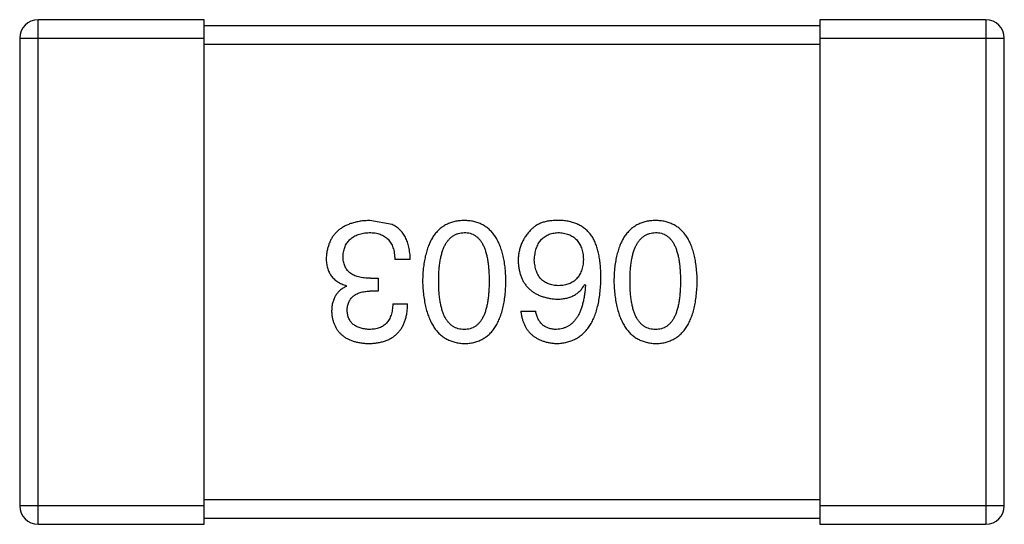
# Model space of a CAD drawing. Header units: inches. Extents: x -39 to 331, y -154 to 45.
# Tile 100 of 120: x 301.582 to 303.182, y -79.698 to -78.878. Entities that reach past the tile are written whole.
import ezdxf

# ---------------------------------------------------------------- set-up
doc = ezdxf.new("R2010")
doc.units = ezdxf.units.IN
doc.header["$LTSCALE"] = 1.21
doc.header["$MEASUREMENT"] = 0
doc.layers.get('0').update_dxf_attribs({"linetype": 'CONTINUOUS'})

msp = doc.modelspace()

# ---------------------------------------------------------------- linework, layer by layer
at = {"color": 6, "linetype": 'Continuous'}
for p, q in [((301.8823, -78.8781), (301.6123, -78.8781)), ((301.6123, -79.6981), (301.6123, -78.8781)), ((301.8823, -79.6981), (301.8823, -78.8781)), ((303.1523, -78.8781), (302.8823, -78.8781)), ((302.8823, -78.8781), (302.8823, -79.6981)), ((303.1523, -78.8781), (303.1523, -79.6981)), ((302.8823, -78.8881), (301.8823, -78.8881)), ((301.5823, -78.9081), (301.8823, -78.9081)), ((301.5823, -78.9081), (301.5823, -79.6681)), ((302.8823, -78.9081), (303.1823, -78.9081)), ((303.1823, -79.6681), (303.1823, -78.9081)), ((301.8823, -78.9181), (302.8823, -78.9181)), ((302.1876, -79.2109), (302.1515, -79.2043)), ((302.2171, -79.2677), (302.1919, -79.2677)), ((302.1132, -79.3114), (302.1132, -79.3103)), ((302.1526, -79.2983), (302.1646, -79.2983)), ((302.1646, -79.2983), (302.1646, -79.3191)), ((302.5006, -79.3082), (302.5017, -79.3092)), ((302.1646, -79.3191), (302.1515, -79.3191)), ((302.1887, -79.3398), (302.2127, -79.3398)), ((302.3968, -79.3519), (302.4208, -79.3519)), ((302.8823, -79.6581), (301.8823, -79.6581)), ((301.8823, -79.6681), (301.5823, -79.6681)), ((303.1823, -79.6681), (302.8823, -79.6681)), ((301.8823, -79.6881), (302.8823, -79.6881)), ((301.6123, -79.6981), (301.8823, -79.6981)), ((302.8823, -79.6981), (303.1523, -79.6981))]:
    msp.add_line(p, q, dxfattribs=at)
for centre, start, end in [((301.6123, -78.9081), 90, 180), ((303.1523, -78.9081), 0, 90), ((301.6123, -79.6681), 180, 270), ((303.1523, -79.6681), 270, 0)]:
    msp.add_arc(centre, 0.03, start, end, dxfattribs=at)
for points, knots in [([(302.1515, -79.2043), (302.1488, -79.2045), (302.1434, -79.2047), (302.1357, -79.2056), (302.1285, -79.2071), (302.1217, -79.2089), (302.1155, -79.2111), (302.1098, -79.2139), (302.1045, -79.217), (302.0998, -79.2206), (302.0956, -79.2247), (302.0919, -79.2292), (302.0887, -79.2342), (302.086, -79.2396), (302.0838, -79.2455), (302.0822, -79.2517), (302.081, -79.2585), (302.0806, -79.2631), (302.0805, -79.2655)], [0, 0, 0, 0, 0.078078, 0.151942, 0.221594, 0.28726, 0.350176, 0.409768, 0.467648, 0.523784, 0.578904, 0.634014, 0.689819, 0.746826, 0.805875, 0.867063, 0.931764, 1, 1, 1, 1]), ([(302.2171, -79.2677), (302.217, -79.2659), (302.2169, -79.2624), (302.2164, -79.2573), (302.2157, -79.2525), (302.2149, -79.2478), (302.2138, -79.2434), (302.2125, -79.2393), (302.2109, -79.2354), (302.2092, -79.2317), (302.2073, -79.2282), (302.2051, -79.225), (302.2027, -79.222), (302.2001, -79.2193), (302.1973, -79.2168), (302.1942, -79.2146), (302.191, -79.2126), (302.1887, -79.2114), (302.1876, -79.2109)], [0, 0, 0, 0, 0.078937, 0.154495, 0.226898, 0.296844, 0.363348, 0.427781, 0.48946, 0.549586, 0.607902, 0.664733, 0.720805, 0.776157, 0.831175, 0.886736, 0.943094, 1, 1, 1, 1]), ([(302.3047, -79.2043), (302.3021, -79.2045), (302.2969, -79.2047), (302.2894, -79.2059), (302.2824, -79.208), (302.2759, -79.2107), (302.2699, -79.2143), (302.2643, -79.2186), (302.2593, -79.2236), (302.2548, -79.2295), (302.2508, -79.2361), (302.2474, -79.2434), (302.2444, -79.2514), (302.2419, -79.2602), (302.2399, -79.2698), (302.2384, -79.2801), (302.2374, -79.2911), (302.2371, -79.2988), (302.237, -79.3027)], [0, 0, 0, 0, 0.059134, 0.115603, 0.169236, 0.221572, 0.273254, 0.32474, 0.377319, 0.431815, 0.488555, 0.548609, 0.612242, 0.680182, 0.75251, 0.829782, 0.91231, 1, 1, 1, 1]), ([(302.3725, -79.3027), (302.3724, -79.2988), (302.3721, -79.2911), (302.3711, -79.2801), (302.3696, -79.2698), (302.3676, -79.2602), (302.3651, -79.2514), (302.3621, -79.2434), (302.3587, -79.236), (302.3546, -79.2295), (302.3502, -79.2236), (302.3452, -79.2186), (302.3396, -79.2143), (302.3336, -79.2107), (302.3271, -79.208), (302.3201, -79.2059), (302.3126, -79.2047), (302.3074, -79.2045), (302.3047, -79.2043)], [0, 0, 0, 0, 0.087693, 0.170223, 0.247496, 0.319826, 0.387768, 0.451403, 0.511459, 0.568358, 0.622671, 0.675251, 0.726739, 0.778422, 0.830759, 0.884394, 0.940865, 1, 1, 1, 1]), ([(302.4613, -79.2043), (302.4585, -79.2043), (302.4531, -79.2042), (302.4453, -79.2048), (302.4381, -79.2059), (302.4316, -79.2077), (302.4257, -79.2101), (302.4205, -79.213), (302.4159, -79.2165), (302.4133, -79.2193), (302.4121, -79.2207)], [0, 0, 0, 0, 0.156782, 0.301945, 0.436395, 0.561474, 0.678489, 0.78853, 0.894967, 1, 1, 1, 1]), ([(302.5126, -79.2306), (302.5111, -79.2285), (302.5082, -79.2246), (302.503, -79.2194), (302.4973, -79.215), (302.4911, -79.2113), (302.4844, -79.2084), (302.4771, -79.2063), (302.4694, -79.2048), (302.464, -79.2045), (302.4613, -79.2043)], [0, 0, 0, 0, 0.125033, 0.246266, 0.36603, 0.485265, 0.606781, 0.732144, 0.862551, 1, 1, 1, 1]), ([(302.6156, -79.2043), (302.613, -79.2045), (302.6078, -79.2047), (302.6003, -79.2059), (302.5933, -79.208), (302.5867, -79.2107), (302.5807, -79.2143), (302.5752, -79.2186), (302.5702, -79.2236), (302.5657, -79.2295), (302.5617, -79.2361), (302.5582, -79.2434), (302.5552, -79.2514), (302.5528, -79.2602), (302.5507, -79.2698), (302.5493, -79.2801), (302.5483, -79.2911), (302.548, -79.2988), (302.5479, -79.3027)], [0, 0, 0, 0, 0.059134, 0.115603, 0.169236, 0.221572, 0.273254, 0.32474, 0.377319, 0.431815, 0.488555, 0.548609, 0.612242, 0.680182, 0.75251, 0.829782, 0.91231, 1, 1, 1, 1]), ([(302.6834, -79.3027), (302.6832, -79.2988), (302.683, -79.2911), (302.6819, -79.2801), (302.6805, -79.2698), (302.6785, -79.2602), (302.676, -79.2514), (302.673, -79.2434), (302.6695, -79.236), (302.6655, -79.2295), (302.661, -79.2236), (302.656, -79.2186), (302.6505, -79.2143), (302.6445, -79.2107), (302.6379, -79.208), (302.6309, -79.2059), (302.6234, -79.2047), (302.6183, -79.2045), (302.6156, -79.2043)], [0, 0, 0, 0, 0.087693, 0.170223, 0.247496, 0.319826, 0.387768, 0.451403, 0.511459, 0.568358, 0.622671, 0.675251, 0.726739, 0.778422, 0.830759, 0.884394, 0.940865, 1, 1, 1, 1]), ([(302.1078, -79.2623), (302.1079, -79.2608), (302.1081, -79.2579), (302.1089, -79.2538), (302.1098, -79.2499), (302.1112, -79.2464), (302.1128, -79.243), (302.1147, -79.2399), (302.117, -79.2372), (302.1195, -79.2346), (302.1223, -79.2323), (302.1255, -79.2303), (302.1289, -79.2286), (302.1326, -79.2271), (302.1367, -79.226), (302.141, -79.225), (302.1456, -79.2243), (302.1488, -79.2241), (302.1504, -79.224)], [0, 0, 0, 0, 0.068514, 0.133941, 0.195994, 0.255362, 0.312994, 0.369441, 0.424687, 0.480522, 0.537148, 0.594801, 0.654411, 0.716817, 0.781981, 0.850498, 0.923306, 1, 1, 1, 1]), ([(302.1504, -79.224), (302.152, -79.224), (302.1552, -79.2241), (302.1598, -79.2246), (302.1641, -79.2255), (302.1681, -79.2267), (302.1718, -79.2282), (302.1752, -79.2301), (302.1783, -79.2323), (302.1811, -79.2349), (302.1835, -79.2378), (302.1857, -79.2411), (302.1875, -79.2447), (302.189, -79.2486), (302.1902, -79.2529), (302.1911, -79.2576), (302.1917, -79.2625), (302.1919, -79.2659), (302.1919, -79.2677)], [0, 0, 0, 0, 0.071272, 0.13882, 0.201858, 0.262757, 0.320043, 0.376709, 0.431462, 0.486034, 0.541209, 0.597703, 0.65589, 0.717768, 0.782056, 0.850407, 0.92277, 1, 1, 1, 1]), ([(302.2632, -79.3027), (302.2632, -79.2996), (302.2633, -79.2935), (302.2638, -79.2847), (302.2646, -79.2765), (302.2657, -79.2688), (302.2671, -79.2618), (302.2689, -79.2554), (302.271, -79.2495), (302.2734, -79.2443), (302.2762, -79.2396), (302.2793, -79.2356), (302.2827, -79.2321), (302.2865, -79.2293), (302.2906, -79.227), (302.295, -79.2253), (302.2998, -79.2243), (302.3031, -79.2241), (302.3047, -79.224)], [0, 0, 0, 0, 0.094834, 0.184067, 0.267029, 0.344713, 0.417334, 0.484367, 0.546941, 0.604717, 0.65953, 0.710539, 0.759381, 0.806382, 0.853027, 0.900623, 0.949121, 1, 1, 1, 1]), ([(302.3047, -79.224), (302.3064, -79.2241), (302.3096, -79.2242), (302.3142, -79.2251), (302.3185, -79.2266), (302.3225, -79.2289), (302.3262, -79.2316), (302.3295, -79.235), (302.3325, -79.2391), (302.3352, -79.2438), (302.3376, -79.249), (302.3397, -79.2549), (302.3413, -79.2614), (302.3428, -79.2684), (302.3439, -79.2761), (302.3446, -79.2844), (302.3451, -79.2934), (302.3452, -79.2995), (302.3452, -79.3027)], [0, 0, 0, 0, 0.049766, 0.097012, 0.143225, 0.188786, 0.235079, 0.282962, 0.333687, 0.387747, 0.445963, 0.508657, 0.576545, 0.649868, 0.72822, 0.812712, 0.903543, 1, 1, 1, 1]), ([(302.4121, -79.2207), (302.4105, -79.2225), (302.4074, -79.2259), (302.4034, -79.2315), (302.4, -79.2373), (302.3972, -79.2433), (302.3951, -79.2497), (302.3935, -79.2562), (302.3926, -79.263), (302.3925, -79.2676), (302.3924, -79.2699)], [0, 0, 0, 0, 0.129393, 0.255335, 0.378531, 0.500878, 0.622934, 0.746191, 0.87096, 1, 1, 1, 1]), ([(302.4186, -79.2688), (302.4188, -79.2671), (302.419, -79.2637), (302.4197, -79.2589), (302.4206, -79.2543), (302.4218, -79.2501), (302.4232, -79.2461), (302.425, -79.2426), (302.4269, -79.2392), (302.4292, -79.2363), (302.4318, -79.2336), (302.4346, -79.2313), (302.4377, -79.2292), (302.441, -79.2275), (302.4446, -79.2261), (302.4485, -79.2251), (302.4526, -79.2244), (302.4554, -79.2241), (302.4569, -79.224)], [0, 0, 0, 0, 0.078863, 0.153308, 0.223539, 0.289857, 0.35341, 0.413572, 0.471721, 0.528235, 0.584279, 0.638781, 0.69466, 0.751251, 0.809198, 0.869697, 0.933318, 1, 1, 1, 1]), ([(302.4569, -79.224), (302.4585, -79.2241), (302.4616, -79.2242), (302.4661, -79.2249), (302.4703, -79.2258), (302.4742, -79.2271), (302.4779, -79.2286), (302.4812, -79.2306), (302.4843, -79.2328), (302.487, -79.2355), (302.4895, -79.2383), (302.4916, -79.2416), (302.4936, -79.2452), (302.4951, -79.249), (302.4964, -79.2533), (302.4974, -79.2578), (302.4981, -79.2626), (302.4983, -79.266), (302.4984, -79.2677)], [0, 0, 0, 0, 0.070403, 0.137196, 0.200053, 0.260887, 0.31876, 0.37535, 0.430743, 0.485927, 0.541678, 0.598832, 0.657726, 0.719441, 0.783504, 0.851852, 0.923533, 1, 1, 1, 1]), ([(302.5268, -79.2983), (302.5268, -79.2948), (302.5268, -79.2879), (302.526, -79.2779), (302.525, -79.2685), (302.5234, -79.2597), (302.5214, -79.2515), (302.519, -79.2439), (302.5161, -79.2369), (302.5138, -79.2326), (302.5126, -79.2306)], [0, 0, 0, 0, 0.151498, 0.29521, 0.430242, 0.557137, 0.677306, 0.790845, 0.898111, 1, 1, 1, 1]), ([(302.5741, -79.3027), (302.5741, -79.2996), (302.5742, -79.2935), (302.5747, -79.2847), (302.5755, -79.2765), (302.5766, -79.2688), (302.578, -79.2618), (302.5798, -79.2554), (302.5819, -79.2495), (302.5843, -79.2443), (302.5871, -79.2396), (302.5902, -79.2356), (302.5936, -79.2321), (302.5974, -79.2293), (302.6015, -79.227), (302.6059, -79.2253), (302.6107, -79.2243), (302.6139, -79.2241), (302.6156, -79.224)], [0, 0, 0, 0, 0.094834, 0.184067, 0.267029, 0.344713, 0.417334, 0.484367, 0.546941, 0.604717, 0.65953, 0.710539, 0.759381, 0.806382, 0.853027, 0.900623, 0.949121, 1, 1, 1, 1]), ([(302.6156, -79.224), (302.6172, -79.2241), (302.6204, -79.2242), (302.6251, -79.2251), (302.6294, -79.2266), (302.6334, -79.2289), (302.6371, -79.2316), (302.6404, -79.235), (302.6434, -79.2391), (302.6461, -79.2438), (302.6485, -79.249), (302.6505, -79.2549), (302.6522, -79.2614), (302.6537, -79.2684), (302.6547, -79.2761), (302.6555, -79.2844), (302.656, -79.2934), (302.656, -79.2995), (302.6561, -79.3027)], [0, 0, 0, 0, 0.049766, 0.097012, 0.143225, 0.188786, 0.235079, 0.282962, 0.333687, 0.387747, 0.445963, 0.508657, 0.576545, 0.649868, 0.72822, 0.812712, 0.903543, 1, 1, 1, 1]), ([(302.1526, -79.2983), (302.1508, -79.2983), (302.1473, -79.2983), (302.1422, -79.2978), (302.1375, -79.2972), (302.1331, -79.2961), (302.129, -79.2949), (302.1253, -79.2934), (302.122, -79.2915), (302.119, -79.2894), (302.1163, -79.287), (302.114, -79.2843), (302.1121, -79.2813), (302.1105, -79.278), (302.1093, -79.2745), (302.1084, -79.2707), (302.1079, -79.2665), (302.1078, -79.2637), (302.1078, -79.2623)], [0, 0, 0, 0, 0.082495, 0.159728, 0.232496, 0.300725, 0.365163, 0.425859, 0.483728, 0.538892, 0.592921, 0.646195, 0.699968, 0.754746, 0.811387, 0.870806, 0.933482, 1, 1, 1, 1]), ([(302.0805, -79.2655), (302.0805, -79.267), (302.0805, -79.2698), (302.081, -79.2738), (302.0815, -79.2777), (302.0825, -79.2814), (302.0836, -79.2849), (302.085, -79.2882), (302.0867, -79.2913), (302.0886, -79.2943), (302.0908, -79.297), (302.0932, -79.2995), (302.096, -79.3018), (302.0989, -79.3039), (302.1021, -79.3058), (302.1056, -79.3076), (302.1093, -79.3091), (302.1119, -79.3099), (302.1132, -79.3103)], [0, 0, 0, 0, 0.071215, 0.138707, 0.20396, 0.266995, 0.327734, 0.387609, 0.445602, 0.503345, 0.561136, 0.618597, 0.677672, 0.738255, 0.799989, 0.863961, 0.930555, 1, 1, 1, 1]), ([(302.3924, -79.2699), (302.3925, -79.2723), (302.3928, -79.2768), (302.3938, -79.2835), (302.3952, -79.2897), (302.397, -79.2955), (302.3993, -79.3009), (302.4021, -79.3058), (302.4053, -79.3104), (302.409, -79.3145), (302.4132, -79.3182), (302.4177, -79.3215), (302.4228, -79.3243), (302.4283, -79.3268), (302.4343, -79.3288), (302.4407, -79.3304), (302.4475, -79.3315), (302.4523, -79.332), (302.4547, -79.3322)], [0, 0, 0, 0, 0.071527, 0.139094, 0.20346, 0.264939, 0.323904, 0.381383, 0.437591, 0.493343, 0.549401, 0.606085, 0.664838, 0.725424, 0.788712, 0.855452, 0.925772, 1, 1, 1, 1]), ([(302.458, -79.3103), (302.4565, -79.3103), (302.4536, -79.3101), (302.4493, -79.3095), (302.4453, -79.3086), (302.4416, -79.3074), (302.4382, -79.3059), (302.435, -79.3041), (302.4321, -79.3019), (302.4295, -79.2995), (302.4272, -79.2967), (302.4251, -79.2936), (302.4234, -79.2902), (302.4218, -79.2865), (302.4207, -79.2825), (302.4197, -79.2782), (302.419, -79.2736), (302.4188, -79.2704), (302.4186, -79.2688)], [0, 0, 0, 0, 0.069884, 0.136529, 0.199638, 0.259844, 0.317774, 0.374356, 0.430026, 0.485148, 0.5409, 0.597889, 0.657472, 0.718614, 0.783613, 0.85129, 0.923712, 1, 1, 1, 1]), ([(302.4984, -79.2677), (302.4983, -79.2694), (302.4981, -79.2727), (302.4974, -79.2774), (302.4964, -79.2818), (302.4952, -79.2859), (302.4936, -79.2897), (302.4918, -79.2932), (302.4897, -79.2964), (302.4873, -79.2992), (302.4846, -79.3017), (302.4816, -79.3039), (302.4784, -79.3058), (302.4748, -79.3073), (302.471, -79.3086), (302.4669, -79.3095), (302.4626, -79.3101), (302.4595, -79.3103), (302.458, -79.3103)], [0, 0, 0, 0, 0.076072, 0.148369, 0.216753, 0.281358, 0.342792, 0.401604, 0.458929, 0.514444, 0.569818, 0.625343, 0.681554, 0.739608, 0.800134, 0.863477, 0.929547, 1, 1, 1, 1]), ([(302.1132, -79.3114), (302.1113, -79.3124), (302.1076, -79.3143), (302.1026, -79.318), (302.0985, -79.3223), (302.095, -79.3272), (302.0924, -79.3328), (302.0905, -79.339), (302.0894, -79.3458), (302.0893, -79.3505), (302.0892, -79.353)], [0, 0, 0, 0, 0.125227, 0.244792, 0.361427, 0.478215, 0.59667, 0.722058, 0.856314, 1, 1, 1, 1]), ([(302.237, -79.3027), (302.2372, -79.3067), (302.2375, -79.3145), (302.2386, -79.3258), (302.2403, -79.3364), (302.2423, -79.3462), (302.2448, -79.3552), (302.2479, -79.3635), (302.2514, -79.371), (302.2554, -79.3778), (302.2599, -79.3838), (302.2648, -79.3891), (302.2703, -79.3936), (302.2763, -79.3973), (302.2827, -79.4002), (302.2896, -79.4024), (302.297, -79.4039), (302.3021, -79.4042), (302.3047, -79.4043)], [0, 0, 0, 0, 0.088475, 0.171606, 0.249595, 0.322626, 0.391327, 0.455765, 0.516374, 0.573675, 0.628522, 0.681161, 0.732559, 0.783563, 0.83504, 0.887639, 0.942585, 1, 1, 1, 1]), ([(302.3047, -79.3814), (302.3031, -79.3813), (302.2998, -79.3812), (302.295, -79.3803), (302.2906, -79.3787), (302.2865, -79.3766), (302.2827, -79.3737), (302.2793, -79.3703), (302.2762, -79.3663), (302.2734, -79.3617), (302.271, -79.3564), (302.2689, -79.3505), (302.2672, -79.344), (302.2657, -79.337), (302.2646, -79.3293), (302.2638, -79.3209), (302.2633, -79.312), (302.2632, -79.3059), (302.2632, -79.3027)], [0, 0, 0, 0, 0.050604, 0.098688, 0.145699, 0.191791, 0.238625, 0.286717, 0.337546, 0.391814, 0.449755, 0.512106, 0.579685, 0.652048, 0.730262, 0.814146, 0.904281, 1, 1, 1, 1]), ([(302.3047, -79.4043), (302.3074, -79.4042), (302.3126, -79.404), (302.3201, -79.4027), (302.3271, -79.4005), (302.3336, -79.3977), (302.3396, -79.3941), (302.3452, -79.3896), (302.3502, -79.3844), (302.3546, -79.3783), (302.3587, -79.3716), (302.3621, -79.364), (302.3651, -79.3557), (302.3676, -79.3466), (302.3696, -79.3367), (302.3711, -79.326), (302.3721, -79.3146), (302.3724, -79.3068), (302.3725, -79.3027)], [0, 0, 0, 0, 0.057911, 0.113262, 0.165956, 0.217443, 0.268511, 0.319665, 0.372, 0.426129, 0.483365, 0.543779, 0.607756, 0.676562, 0.749704, 0.827713, 0.911177, 1, 1, 1, 1]), ([(302.3452, -79.3027), (302.3452, -79.3059), (302.3451, -79.312), (302.3446, -79.3209), (302.3438, -79.3293), (302.3428, -79.337), (302.3413, -79.344), (302.3397, -79.3505), (302.3376, -79.3564), (302.3352, -79.3616), (302.3325, -79.3663), (302.3295, -79.3703), (302.3262, -79.3737), (302.3225, -79.3766), (302.3185, -79.3787), (302.3142, -79.3803), (302.3096, -79.3812), (302.3064, -79.3813), (302.3047, -79.3814)], [0, 0, 0, 0, 0.096452, 0.187278, 0.271765, 0.350519, 0.423437, 0.491321, 0.554011, 0.612224, 0.666281, 0.717003, 0.764884, 0.811423, 0.856783, 0.902993, 0.950236, 1, 1, 1, 1]), ([(302.4547, -79.4043), (302.4575, -79.4042), (302.4631, -79.4038), (302.4711, -79.4024), (302.4785, -79.4001), (302.4855, -79.397), (302.4919, -79.3932), (302.4978, -79.3885), (302.5031, -79.383), (302.5079, -79.3767), (302.5122, -79.3697), (302.5159, -79.3618), (302.5191, -79.3532), (302.5217, -79.3437), (302.5238, -79.3335), (302.5253, -79.3225), (302.5265, -79.3107), (302.5267, -79.3025), (302.5268, -79.2983)], [0, 0, 0, 0, 0.058957, 0.115262, 0.16907, 0.221312, 0.273147, 0.324961, 0.377649, 0.432026, 0.488925, 0.549039, 0.612912, 0.680653, 0.753056, 0.830314, 0.912483, 1, 1, 1, 1]), ([(302.4547, -79.3322), (302.4573, -79.3321), (302.4624, -79.332), (302.4698, -79.3309), (302.4765, -79.329), (302.4826, -79.3264), (302.4881, -79.323), (302.493, -79.3188), (302.4972, -79.3138), (302.4995, -79.3101), (302.5006, -79.3082)], [0, 0, 0, 0, 0.144617, 0.279572, 0.40596, 0.526097, 0.64389, 0.760003, 0.877724, 1, 1, 1, 1]), ([(302.5017, -79.3092), (302.5015, -79.3121), (302.5011, -79.3176), (302.5001, -79.3255), (302.4988, -79.3329), (302.4972, -79.3399), (302.4954, -79.3462), (302.4932, -79.3521), (302.4907, -79.3574), (302.4879, -79.3622), (302.4848, -79.3665), (302.4814, -79.3702), (302.4777, -79.3735), (302.4737, -79.3761), (302.4694, -79.3783), (302.4647, -79.3798), (302.4598, -79.381), (302.4564, -79.3812), (302.4547, -79.3814)], [0, 0, 0, 0, 0.089218, 0.173709, 0.252753, 0.326963, 0.397099, 0.462534, 0.524018, 0.582178, 0.637235, 0.689955, 0.741228, 0.791618, 0.841661, 0.892925, 0.945259, 1, 1, 1, 1]), ([(302.5479, -79.3027), (302.548, -79.3067), (302.5484, -79.3145), (302.5495, -79.3258), (302.5511, -79.3364), (302.5532, -79.3462), (302.5557, -79.3552), (302.5587, -79.3635), (302.5622, -79.371), (302.5663, -79.3778), (302.5708, -79.3838), (302.5757, -79.3891), (302.5812, -79.3936), (302.5871, -79.3973), (302.5936, -79.4002), (302.6005, -79.4024), (302.6079, -79.4039), (302.613, -79.4042), (302.6156, -79.4043)], [0, 0, 0, 0, 0.088475, 0.171606, 0.249595, 0.322626, 0.391327, 0.455765, 0.516374, 0.573675, 0.628522, 0.681161, 0.732559, 0.783563, 0.83504, 0.887639, 0.942585, 1, 1, 1, 1]), ([(302.6156, -79.3814), (302.6139, -79.3813), (302.6107, -79.3812), (302.6059, -79.3803), (302.6015, -79.3787), (302.5973, -79.3766), (302.5936, -79.3737), (302.5902, -79.3703), (302.5871, -79.3663), (302.5843, -79.3617), (302.5819, -79.3564), (302.5798, -79.3505), (302.578, -79.344), (302.5766, -79.337), (302.5755, -79.3293), (302.5747, -79.3209), (302.5742, -79.312), (302.5741, -79.3059), (302.5741, -79.3027)], [0, 0, 0, 0, 0.050604, 0.098688, 0.145699, 0.191791, 0.238625, 0.286717, 0.337546, 0.391814, 0.449755, 0.512106, 0.579685, 0.652048, 0.730262, 0.814146, 0.904281, 1, 1, 1, 1]), ([(302.6156, -79.4043), (302.6183, -79.4042), (302.6234, -79.404), (302.631, -79.4027), (302.6379, -79.4005), (302.6445, -79.3977), (302.6505, -79.3941), (302.656, -79.3896), (302.661, -79.3844), (302.6655, -79.3783), (302.6695, -79.3716), (302.673, -79.364), (302.676, -79.3557), (302.6785, -79.3466), (302.6805, -79.3367), (302.6819, -79.326), (302.683, -79.3146), (302.6832, -79.3068), (302.6834, -79.3027)], [0, 0, 0, 0, 0.057911, 0.113262, 0.165956, 0.217443, 0.268511, 0.319665, 0.372, 0.426129, 0.483365, 0.543779, 0.607756, 0.676562, 0.749704, 0.827713, 0.911177, 1, 1, 1, 1]), ([(302.6561, -79.3027), (302.656, -79.3059), (302.656, -79.312), (302.6555, -79.3209), (302.6547, -79.3293), (302.6537, -79.337), (302.6522, -79.344), (302.6505, -79.3505), (302.6485, -79.3564), (302.6461, -79.3616), (302.6434, -79.3663), (302.6404, -79.3703), (302.637, -79.3737), (302.6334, -79.3766), (302.6294, -79.3787), (302.6251, -79.3803), (302.6204, -79.3812), (302.6172, -79.3813), (302.6156, -79.3814)], [0, 0, 0, 0, 0.096452, 0.187278, 0.271765, 0.350519, 0.423437, 0.491321, 0.554011, 0.612224, 0.666281, 0.717003, 0.764884, 0.811423, 0.856783, 0.902993, 0.950236, 1, 1, 1, 1]), ([(302.1143, -79.3508), (302.1144, -79.3495), (302.1146, -79.3471), (302.1151, -79.3436), (302.1159, -79.3404), (302.117, -79.3373), (302.1184, -79.3345), (302.12, -79.332), (302.1219, -79.3296), (302.1241, -79.3275), (302.1266, -79.3256), (302.1294, -79.324), (302.1324, -79.3226), (302.1357, -79.3214), (302.1393, -79.3205), (302.1431, -79.3198), (302.1472, -79.3193), (302.15, -79.3191), (302.1515, -79.3191)], [0, 0, 0, 0, 0.067741, 0.131599, 0.192143, 0.249977, 0.306453, 0.361639, 0.416449, 0.471489, 0.527582, 0.584873, 0.644974, 0.70814, 0.77492, 0.845909, 0.920585, 1, 1, 1, 1]), ([(302.1493, -79.4043), (302.1518, -79.4043), (302.1567, -79.4041), (302.1638, -79.4032), (302.1704, -79.4019), (302.1766, -79.4), (302.1823, -79.3977), (302.1874, -79.3949), (302.1922, -79.3916), (302.1964, -79.3877), (302.2002, -79.3834), (302.2034, -79.3786), (302.2061, -79.3733), (302.2085, -79.3676), (302.2103, -79.3613), (302.2116, -79.3546), (302.2125, -79.3474), (302.2126, -79.3424), (302.2127, -79.3398)], [0, 0, 0, 0, 0.073232, 0.142595, 0.207997, 0.270074, 0.329156, 0.386529, 0.441846, 0.496976, 0.551877, 0.607941, 0.665637, 0.725446, 0.788542, 0.855101, 0.925196, 1, 1, 1, 1]), ([(302.1887, -79.3398), (302.1886, -79.3415), (302.1884, -79.3448), (302.1879, -79.3495), (302.1871, -79.3539), (302.1859, -79.358), (302.1845, -79.3617), (302.1828, -79.3651), (302.1809, -79.3683), (302.1786, -79.371), (302.1761, -79.3735), (302.1732, -79.3756), (302.1701, -79.3774), (302.1667, -79.3789), (302.163, -79.38), (302.1591, -79.3808), (302.1548, -79.3813), (302.1519, -79.3813), (302.1504, -79.3814)], [0, 0, 0, 0, 0.078134, 0.15164, 0.221358, 0.286689, 0.348614, 0.407697, 0.464247, 0.520153, 0.574432, 0.629291, 0.684538, 0.742032, 0.801329, 0.863637, 0.930123, 1, 1, 1, 1]), ([(302.0892, -79.353), (302.0894, -79.355), (302.0897, -79.3588), (302.0908, -79.3645), (302.0922, -79.3697), (302.0941, -79.3746), (302.0964, -79.3791), (302.0991, -79.3833), (302.1023, -79.3871), (302.1058, -79.3905), (302.1098, -79.3935), (302.1143, -79.3962), (302.1191, -79.3985), (302.1243, -79.4004), (302.13, -79.402), (302.1361, -79.4031), (302.1425, -79.404), (302.147, -79.4042), (302.1493, -79.4043)], [0, 0, 0, 0, 0.067521, 0.132139, 0.193339, 0.252064, 0.309083, 0.364848, 0.420021, 0.475612, 0.532002, 0.589602, 0.649896, 0.712634, 0.778603, 0.848416, 0.922155, 1, 1, 1, 1]), ([(302.1504, -79.3814), (302.149, -79.3813), (302.1464, -79.3812), (302.1425, -79.3807), (302.1389, -79.38), (302.1355, -79.3791), (302.1323, -79.378), (302.1294, -79.3766), (302.1268, -79.3751), (302.1244, -79.3732), (302.1223, -79.3712), (302.1204, -79.3689), (302.1187, -79.3665), (302.1174, -79.3638), (302.1162, -79.3608), (302.1153, -79.3577), (302.1147, -79.3543), (302.1145, -79.352), (302.1143, -79.3508)], [0, 0, 0, 0, 0.078051, 0.151197, 0.220412, 0.286742, 0.34933, 0.409464, 0.467368, 0.52298, 0.578639, 0.633998, 0.690142, 0.746855, 0.805868, 0.867776, 0.932345, 1, 1, 1, 1]), ([(302.3968, -79.3519), (302.397, -79.3539), (302.3975, -79.3578), (302.3988, -79.3634), (302.4004, -79.3687), (302.4024, -79.3736), (302.4047, -79.3781), (302.4074, -79.3823), (302.4105, -79.3862), (302.4139, -79.3897), (302.4178, -79.3928), (302.422, -79.3955), (302.4265, -79.3979), (302.4315, -79.3999), (302.4368, -79.4016), (302.4424, -79.4029), (302.4484, -79.4038), (302.4526, -79.4042), (302.4547, -79.4043)], [0, 0, 0, 0, 0.06947, 0.136096, 0.199592, 0.260665, 0.319672, 0.377156, 0.433415, 0.489984, 0.546535, 0.604276, 0.663499, 0.725182, 0.788953, 0.855683, 0.926216, 1, 1, 1, 1]), ([(302.4547, -79.3814), (302.4525, -79.3813), (302.4481, -79.3812), (302.442, -79.3797), (302.4366, -79.3774), (302.4319, -79.3741), (302.428, -79.3699), (302.4248, -79.3647), (302.4223, -79.3586), (302.4213, -79.3542), (302.4208, -79.3519)], [0, 0, 0, 0, 0.136586, 0.261496, 0.378089, 0.490612, 0.605522, 0.725767, 0.8561, 1, 1, 1, 1])]:
    msp.add_open_spline(points, degree=3, knots=knots, dxfattribs=at)

doc.saveas('drawing.dxf')
